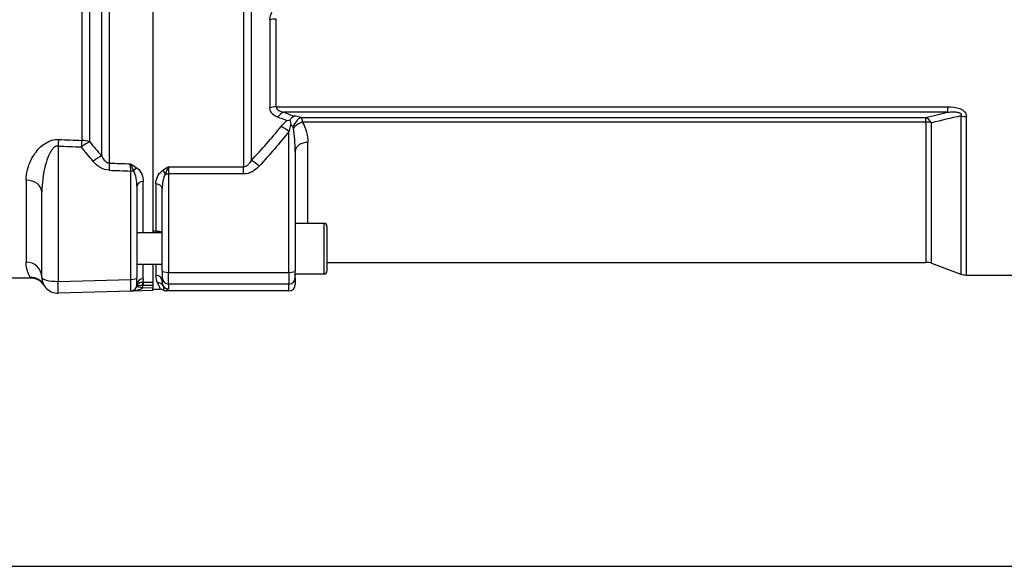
# Model space of a CAD drawing. Header units: millimetres. Extents: x 0 to 8400, y 0 to 5940.
# Tile 30 of 50: x 1692 to 2003, y 3481 to 3653. Entities that reach past the tile are written whole.
import ezdxf

# ---------------------------------------------------------------- set-up
doc = ezdxf.new("R2010")
doc.units = ezdxf.units.MM
doc.header["$LTSCALE"] = 20
doc.layers.add('02-LINIE-035', color=2, linetype='CONTINUOUS')
doc.layers.add('03-LINIE-050', color=3, linetype='CONTINUOUS')

msp = doc.modelspace()

# ---------------------------------------------------------------- linework, layer by layer
at = {"layer": '02-LINIE-035'}
for p, q in [((1733.99, 3825.35), (1733.99, 3585.99)), ((1733.99, 3824.87), (1733.99, 3586.47)), ((1720.32, 3608.02), (1720.32, 3803.31)), ((1762.67, 3804.45), (1762.67, 3606.89)), ((1765.13, 3608.85), (1765.13, 3802.49)), ((1717.82, 3801.05), (1717.82, 3610.29)), ((1711.58, 3796.14), (1711.58, 3615.19)), ((1714.08, 3614.74), (1714.08, 3796.59)), ((1771.01, 3653.32), (1771.01, 3625.47)), ((1772.98, 3625.78), (1772.98, 3653.52)), ((1772.98, 3625.78), (1984.95, 3625.78)), ((1984.95, 3625.78), (1984.95, 3624.09)), ((1984.95, 3624.09), (1775.4, 3624.09)), ((1780.86, 3622.38), (1978.11, 3622.38)), ((1978.11, 3620.97), (1978.11, 3622.38)), ((1989.16, 3622.92), (1989.16, 3572.97)), ((1990.87, 3572.67), (1990.87, 3622.73)), ((1978.11, 3620.97), (1781.22, 3620.97)), ((1978.11, 3620.97), (1978.11, 3576.67)), ((1979.82, 3576.37), (1979.82, 3620.77)), ((1776.99, 3573.5), (1776.99, 3618.02)), ((1704.12, 3613.42), (1704.12, 3570.67)), ((1782.99, 3588.99), (1782.99, 3614.54)), ((1778.99, 3611.71), (1778.99, 3574.02)), ((1738.99, 3606.89), (1762.67, 3606.89)), ((1738.99, 3606.89), (1738.99, 3604.59)), ((1762.67, 3604.59), (1762.67, 3606.89)), ((1727.04, 3571.27), (1727.04, 3605.52)), ((1738.99, 3604.59), (1738.99, 3573.5)), ((1762.67, 3604.59), (1738.99, 3604.59)), ((1693.99, 3602.66), (1693.99, 3576.77)), ((1728.99, 3600.71), (1728.99, 3571.79)), ((1730.99, 3585.99), (1730.99, 3602.21)), ((1734.99, 3601.43), (1734.99, 3586.47)), ((1736.99, 3574.02), (1736.99, 3599.91)), ((1698.99, 3571.96), (1698.99, 3598.81)), ((1787.99, 3588.99), (1778.99, 3588.99)), ((1787.99, 3588.99), (1787.99, 3572.99)), ((1788.99, 3587.99), (1788.99, 3573.99)), ((1736.98, 3585.99), (1729.51, 3585.99)), ((1734.99, 3586.47), (1733.99, 3586.47)), ((1736.99, 3575.99), (1728.99, 3575.99)), ((1730.99, 3571.52), (1730.99, 3575.99)), ((1733.99, 3575.99), (1733.99, 3570.41)), ((1733.99, 3575.99), (1733.99, 3570.41)), ((1734.99, 3575.99), (1734.99, 3572.52)), ((1788.99, 3576.67), (1978.11, 3576.67)), ((1979.82, 3576.37), (1989.16, 3572.97)), ((1695.5, 3571.67), (1695.33, 3571.94)), ((1736.99, 3574.02), (1736.99, 3571.8)), ((1738.99, 3569.8), (1738.99, 3573.5)), ((1738.99, 3573.5), (1776.99, 3573.5)), ((1776.99, 3573.5), (1776.99, 3569.8)), ((1778.99, 3571.8), (1778.99, 3574.02)), ((1787.99, 3572.99), (1778.99, 3572.99)), ((1990.87, 3572.67), (2024.99, 3572.67)), ((1695.5, 3571.67), (1642.49, 3571.67)), ((1704.12, 3570.67), (1727.04, 3571.27)), ((1728.99, 3569.56), (1728.99, 3571.79)), ((1733.99, 3570.41), (1733.99, 3569.43)), ((1733.99, 3569.43), (1733.99, 3568.75)), ((1736.99, 3570.58), (1736.99, 3571.8)), ((1776.99, 3569.8), (1738.99, 3569.8)), ((1738.99, 3569.8), (1738.99, 3568.3)), ((1776.99, 3567.67), (1776.99, 3569.8)), ((1778.99, 3571.8), (1778.99, 3569.67)), ((1727.04, 3567.56), (1704.12, 3566.96)), ((1733.99, 3567.75), (1727.04, 3567.56)), ((1730.83, 3568.66), (1733.99, 3568.75)), ((1733.99, 3567.75), (1733.99, 3568.75)), ((1733.99, 3568.17), (1736.37, 3568.17)), ((1776.99, 3567.67), (1738.31, 3567.67))]:
    msp.add_line(p, q, dxfattribs=at)
for centre, radius, start, end in [((1787.99, 3587.99), 1, 0, 90), ((1978.11, 3571.67), 5, 70, 90), ((1703.99, 3571.96), 5, 180, 271.5), ((1782.99, 3572.67), 4, 175.4199, 180), ((1787.99, 3573.99), 1, 270, 0), ((1990.87, 3577.67), 5, 250, 270), ((1726.99, 3569.56), 2, 271.5, 0), ((1726.93, 3569.56), 4, 346.9921, 358.2702), ((1736.37, 3566.17), 2, 61.0569, 90.0002)]:
    msp.add_arc(centre, radius, start, end, dxfattribs=at)
for centre, major_axis, ratio, start_param, end_param in [((1772.98, 3651.95), (4, 0), 0.392088, 1.570796, 2.086345), ((1772.98, 3623.38), (4, 0), 0.600636, 1.570796, 2.086345), ((1775.4, 3620.33), (1.41, 3.74), 0.695306, 0.495962, 1.225194), ((1780.86, 3618.62), (-1.33, -3.77), 0.675738, 3.624077, 4.742024), ((1776.99, 3620.47), (6, 0), 0.417529, 0.867648, 1.311563), ((1978.11, 3617.68), (1.25, -4.84), 0.564656, 2.108788, 2.714303), ((1990.87, 3625.85), (-5, 0), 0.62357, 1.22173, 1.570796), ((1776.99, 3616.72), (-3.91, 3.12), 0.205021, 4.874494, 5.546274), ((1776.99, 3616.71), (0, 3.54), 0.564899, 5.580037, 5.972839), ((1781.22, 3618.34), (-3.45, -2.02), 0.600795, 4.374589, 5.255159), ((1978.11, 3617.68), (5, 0), 0.656615, 1.22173, 1.570796), ((1704.25, 3612.13), (0.21, 5), 0.038365, 0.833408, 1.310471), ((6421.38, 3705.67), (-5308.2, -34.7), 0.024383, 0.47624, 0.479245), ((6421.25, 3706.96), (-5308.2, -36), 0.025292, 0.476228, 0.479233), ((1711.58, 3611.82), (0.21, 5), 0.038269, 0.830394, 1.310457), ((1711.58, 3611.82), (3.91, 3.12), 0.220646, 0.714145, 1.429216), ((1711.58, 3611.82), (5, 0), 0.675176, 1.047198, 1.570796), ((1782.99, 3611.71), (-4, 0), 0.706433, 4.712389, 6.283185), ((1715.32, 3607.27), (3.82, 3.23), 0.216786, 0.68941, 1.423128), ((1720.32, 3604.47), (0.18, 5), 0.036867, 0.78178, 1.310259), ((6421.38, 3705.67), (-5441.86, -35.61), 0.024405, 0.527732, 0.530157), ((1726.99, 3604.78), (-0.07, 4.31), 0.0137, 4.882967, 5.483053), ((1728.91, 3605.13), (1.19, 1.61), 0.52466, 0.951527, 1.673373), ((1767.6, 3605.77), (-3.69, 3.37), 0.193992, 4.887938, 5.605783), ((6421.25, 3706.96), (-5441.86, -36.91), 0.025292, 0.527721, 0.530212), ((1726.99, 3606.04), (2, 0), 0.258819, 4.738569, 5.214206), ((1737.03, 3604.2), (1.18, -1.61), 0.530864, 1.463735, 2.197776), ((1738.99, 3605.11), (2, 0), 0.258819, 4.201538, 4.712389), ((1693.99, 3598.81), (5, 0), 0.768739, 0, 1.570796), ((1730.99, 3600.71), (-2, 0), 0.752394, 4.712389, 6.283185), ((1734.99, 3599.91), (2, 0), 0.758102, 0, 1.570796), ((1693.99, 3571.96), (5, 0), 0.961909, 0, 1.570796), ((1695.33, 3566.95), (4.33, 2.51), 0.997274, 0, 1.047153), ((1703.99, 3571.96), (-5, 0), 0.258819, 0, 1.596976), ((1734.99, 3570.58), (2, 0), 0.968372, 0, 1.570796), ((1738.99, 3574.02), (-2, 0), 0.258819, 0, 1.570796), ((1776.99, 3574.02), (2, 0), 0.258819, 4.712389, 6.283185), ((1703.99, 3571.96), (0.13, -5), 0.020082, 0, 1.308471), ((1726.99, 3571.79), (2, 0), 0.258819, 4.738569, 6.283185), ((1726.99, 3572.57), (-0.05, 5), 0.008031, 3.141719, 4.45019), ((1731.17, 3568.47), (2.2, -0.77), 0.828928, 3.178562, 3.22313), ((1731.05, 3567.43), (2.1, -1.7), 0.192979, 3.185805, 3.227461), ((1731.05, 3567.43), (2.1, -1.7), 0.192979, 3.232154, 3.232163), ((1731.05, 3567.43), (2.1, -1.7), 0.192979, 3.227674, 3.232154), ((1729.91, 3568.89), (-0.955, 0.295), 0.808217, 0.016769, 0.089933), ((1730.88, 3568.66), (-1.95, 0.45), 0.005894, 0.052915, 1.545288), ((1730.99, 3569.56), (-2, 0), 0.975656, 4.712389, 6.283185), ((1730.83, 3569.45), (0.028, 1), 0.153025, 0.183781, 1.571252), ((1730.99, 3569.63), (1.99, -0.03), 0.093877, 4.558013, 4.686164), ((1730.98, 3570.61), (0.99, 0), 0.180612, 4.557232, 4.686045), ((1730.96, 3569.44), (0.005, 1), 0.026177, 0.181571, 1.570922), ((2685.68, 3705.67), (-5289.1, 0), 0.026186, 1.389288, 1.389875), ((2685.71, 3705.67), (-5289.1, 0), 0.025997, 1.389288, 1.38987), ((1735.53, 3568.28), (1.79, 0.89), 0.981214, 0.068658, 1.115762), ((1738.99, 3571.8), (-2, 0), 0.999657, 0, 1.570796), ((1738.99, 3570.3), (2, 0), 0.999657, 3.671679, 4.712389), ((1776.99, 3571.8), (2, 0), 0.999657, 4.712389, 6.283185), ((1776.99, 3569.67), (0, -2), 0.999657, 0, 1.570796)]:
    msp.add_ellipse(centre, major_axis=major_axis, ratio=ratio, start_param=start_param, end_param=end_param, dxfattribs=at)
for points, knots in [([(1771.01, 3653.32), (1771.01, 3654.21), (1771.29, 3655.14), (1771.74, 3655.98), (1772.18, 3656.83), (1772.77, 3657.6), (1773.43, 3658.29)], [0, 0, 0, 0, 0.5, 0.5, 0.5, 1, 1, 1, 1]), ([(1773.43, 3622.52), (1772.77, 3622.75), (1772.18, 3623.09), (1771.74, 3623.57), (1771.29, 3624.05), (1771.01, 3624.7), (1771.01, 3625.47)], [0, 0, 0, 0, 0.5, 0.5, 0.5, 1, 1, 1, 1]), ([(1772.98, 3625.78), (1772.98, 3625.25), (1773.38, 3624.87), (1773.84, 3624.62), (1774.3, 3624.36), (1774.84, 3624.21), (1775.4, 3624.09)], [0, 0, 0, 0, 0.5, 0.5, 0.5, 1, 1, 1, 1]), ([(1984.95, 3625.78), (1986.26, 3625.78), (1987.6, 3625.67), (1988.78, 3625.23), (1988.79, 3625.23), (1988.81, 3625.22), (1988.82, 3625.22), (1989.41, 3624.99), (1989.95, 3624.67), (1990.31, 3624.25), (1990.32, 3624.24), (1990.33, 3624.23), (1990.34, 3624.22), (1990.7, 3623.79), (1990.87, 3623.26), (1990.87, 3622.73)], [0, 0, 0, 0, 0.4944, 0.4944, 0.4944, 0.5, 0.5, 0.5, 0.744851, 0.744851, 0.744851, 0.75, 0.75, 0.75, 1, 1, 1, 1]), ([(1777.32, 3621.59), (1777.49, 3621.89), (1777.67, 3622.16), (1778.08, 3622.6), (1778.29, 3622.77), (1778.52, 3622.89), (1778.52, 3622.89), (1778.52, 3622.89)], [0.0000014, 0.0000014, 0.0000014, 0.0000014, 0.1219598, 0.1219598, 0.2431861, 0.2431861, 0.2444592, 0.2444592, 0.2444592, 0.2444592]), ([(1780.86, 3622.38), (1780.93, 3622.27), (1780.98, 3622.14), (1781.03, 3621.98), (1781.11, 3621.71), (1781.17, 3621.36), (1781.22, 3620.97)], [0, 0, 0, 0, 0.375273, 0.375273, 0.375273, 1, 1, 1, 1]), ([(1984.95, 3624.09), (1985.59, 3624.15), (1986.23, 3624.2), (1986.89, 3624.19), (1987.26, 3624.18), (1987.64, 3624.16), (1988.02, 3624.1), (1988.1, 3624.09), (1988.19, 3624.07), (1988.27, 3624.05), (1988.41, 3624.02), (1988.55, 3623.98), (1988.69, 3623.93), (1988.76, 3623.9), (1988.83, 3623.86), (1988.89, 3623.82), (1988.96, 3623.79), (1989.02, 3623.74), (1989.07, 3623.69), (1989.08, 3623.68), (1989.09, 3623.67), (1989.1, 3623.66), (1989.15, 3623.6), (1989.2, 3623.52), (1989.22, 3623.45), (1989.24, 3623.39), (1989.25, 3623.33), (1989.25, 3623.27), (1989.24, 3623.19), (1989.23, 3623.12), (1989.2, 3623.04), (1989.19, 3623), (1989.17, 3622.96), (1989.16, 3622.92)], [0, 0, 0, 0, 0.3701426, 0.3701426, 0.3701426, 0.5829279, 0.5829279, 0.5829279, 0.6308234, 0.6308234, 0.6308234, 0.7113576, 0.7113576, 0.7113576, 0.7555012, 0.7555012, 0.7555012, 0.7985446, 0.7985446, 0.7985446, 0.80792, 0.80792, 0.80792, 0.8638676, 0.8638676, 0.8638676, 0.9084075, 0.9084075, 0.9084075, 0.9676844, 0.9676844, 0.9676844, 0.9999998, 0.9999998, 0.9999998, 0.9999998]), ([(1776.38, 3621.45), (1776.38, 3621.45), (1776.39, 3621.45), (1776.7, 3621.52), (1777.01, 3621.57), (1777.32, 3621.59)], [0.0000004, 0.0000004, 0.0000004, 0.0000004, 0.013428, 0.013428, 1, 1, 1, 1]), ([(1777.59, 3620.08), (1777.33, 3619.48), (1777.18, 3618.84), (1777.03, 3618.22), (1777.02, 3618.15), (1777, 3618.08), (1776.99, 3618.02)], [0.0008261, 0.0008261, 0.0008261, 0.0008261, 0.904672, 0.904672, 0.904672, 1, 1, 1, 1]), ([(1777.32, 3621.59), (1777.37, 3621.37), (1777.41, 3621.13), (1777.45, 3620.88), (1777.47, 3620.75), (1777.5, 3620.62), (1777.52, 3620.49), (1777.53, 3620.42), (1777.54, 3620.35), (1777.56, 3620.29), (1777.57, 3620.25), (1777.57, 3620.21), (1777.58, 3620.17), (1777.59, 3620.14), (1777.6, 3620.1), (1777.59, 3620.08)], [0.0000003, 0.0000003, 0.0000003, 0.0000003, 0.4896519, 0.4896519, 0.4896519, 0.7448259, 0.7448259, 0.7448259, 0.872413, 0.872413, 0.872413, 0.9481701, 0.9481701, 0.9481701, 1, 1, 1, 1]), ([(1778.4, 3619.07), (1778.38, 3619.15), (1778.36, 3619.23), (1778.33, 3619.31), (1778.32, 3619.34), (1778.3, 3619.38), (1778.28, 3619.41)], [0, 0, 0, 0, 0.655095, 0.655095, 0.655095, 1, 1, 1, 1]), ([(1778.99, 3611.71), (1778.99, 3612.95), (1778.94, 3614.18), (1778.84, 3615.42), (1778.75, 3616.63), (1778.61, 3617.86), (1778.4, 3619.07)], [0, 0, 0, 0, 0.50488, 0.50488, 0.50488, 1, 1, 1, 1]), ([(1781.22, 3620.97), (1781.85, 3619.92), (1782.27, 3618.83), (1782.55, 3617.76), (1782.84, 3616.69), (1782.99, 3615.61), (1782.99, 3614.54)], [0, 0, 0, 0, 0.5, 0.5, 0.5, 1, 1, 1, 1]), ([(1693.99, 3602.66), (1693.99, 3603.88), (1694.18, 3605.12), (1694.54, 3606.36), (1694.76, 3607.12), (1695.04, 3607.88), (1695.4, 3608.64), (1695.63, 3609.13), (1695.89, 3609.62), (1696.18, 3610.11), (1696.19, 3610.13), (1696.2, 3610.15), (1696.22, 3610.17), (1696.96, 3611.39), (1697.9, 3612.59), (1699.15, 3613.61), (1699.18, 3613.63), (1699.2, 3613.65), (1699.22, 3613.67), (1700.44, 3614.64), (1702.09, 3615.47), (1703.91, 3615.5), (1704.02, 3615.5), (1704.14, 3615.5), (1704.25, 3615.49)], [0, 0, 0, 0, 0.247098, 0.247098, 0.247098, 0.397904, 0.397904, 0.397904, 0.495871, 0.495871, 0.495871, 0.5, 0.5, 0.5, 0.745702, 0.745702, 0.745702, 0.75, 0.75, 0.75, 0.985724, 0.985724, 0.985724, 1, 1, 1, 1]), ([(1704.12, 3613.42), (1703.72, 3613.46), (1703.33, 3613.31), (1703.02, 3613.1), (1702.71, 3612.89), (1702.46, 3612.62), (1702.23, 3612.34), (1701.98, 3612.01), (1701.76, 3611.66), (1701.57, 3611.31), (1701.43, 3611.05), (1701.3, 3610.79), (1701.18, 3610.52), (1700.71, 3609.49), (1700.36, 3608.42), (1700.08, 3607.35), (1700.02, 3607.11), (1699.96, 3606.88), (1699.9, 3606.64), (1699.62, 3605.46), (1699.41, 3604.26), (1699.26, 3603.08), (1699.08, 3601.65), (1698.99, 3600.23), (1698.99, 3598.81)], [0, 0, 0, 0, 0.0625, 0.0625, 0.0625, 0.125, 0.125, 0.125, 0.19686, 0.19686, 0.19686, 0.25, 0.25, 0.25, 0.45489, 0.45489, 0.45489, 0.5, 0.5, 0.5, 0.726423, 0.726423, 0.726423, 1, 1, 1, 1]), ([(1717.82, 3610.29), (1718.07, 3609.83), (1718.34, 3609.38), (1718.69, 3608.98), (1718.86, 3608.79), (1719.06, 3608.6), (1719.27, 3608.44), (1719.43, 3608.33), (1719.6, 3608.22), (1719.79, 3608.15), (1719.96, 3608.08), (1720.14, 3608.04), (1720.32, 3608.02)], [0, 0, 0, 0, 0.461269, 0.461269, 0.461269, 0.686871, 0.686871, 0.686871, 0.851732, 0.851732, 0.851732, 1, 1, 1, 1]), ([(1726.99, 3607.79), (1726.99, 3607.79), (1726.99, 3607.79), (1726.99, 3607.78), (1727.65, 3607.39), (1728.31, 3607), (1728.91, 3606.57)], [0, 0, 0, 0, 0.004863, 0.004863, 0.004863, 1, 1, 1, 1]), ([(1727.95, 3605.58), (1727.79, 3605.97), (1727.64, 3606.35), (1727.48, 3606.71), (1727.4, 3606.9), (1727.32, 3607.08), (1727.24, 3607.26), (1727.15, 3607.44), (1727.07, 3607.62), (1726.99, 3607.78), (1726.99, 3607.78), (1726.99, 3607.79), (1726.99, 3607.79)], [0, 0, 0, 0, 0.481133, 0.481133, 0.481133, 0.737054, 0.737054, 0.737054, 0.994978, 0.994978, 0.994978, 1, 1, 1, 1]), ([(1728.91, 3606.57), (1729.72, 3605.98), (1730.19, 3605.24), (1730.51, 3604.49), (1730.83, 3603.75), (1730.99, 3602.98), (1730.99, 3602.21)], [0, 0, 0, 0, 0.5, 0.5, 0.5, 1, 1, 1, 1]), ([(1737.03, 3605.66), (1737.63, 3606.09), (1738.31, 3606.49), (1738.98, 3606.88), (1738.98, 3606.88), (1738.98, 3606.89), (1738.99, 3606.89)], [0, 0, 0, 0, 0.995215, 0.995215, 0.995215, 1, 1, 1, 1]), ([(1738.99, 3606.89), (1738.98, 3606.88), (1738.98, 3606.88), (1738.98, 3606.88), (1738.9, 3606.71), (1738.81, 3606.54), (1738.73, 3606.35), (1738.65, 3606.17), (1738.56, 3605.99), (1738.48, 3605.79), (1738.32, 3605.43), (1738.17, 3605.05), (1738.01, 3604.66)], [0, 0, 0, 0, 0.004938, 0.004938, 0.004938, 0.2633, 0.2633, 0.2633, 0.519574, 0.519574, 0.519574, 1, 1, 1, 1]), ([(1762.67, 3606.89), (1762.85, 3606.89), (1763.03, 3606.92), (1763.2, 3606.97), (1763.47, 3607.06), (1763.72, 3607.21), (1763.94, 3607.38), (1764.06, 3607.47), (1764.17, 3607.57), (1764.27, 3607.67), (1764.62, 3608.03), (1764.89, 3608.43), (1765.13, 3608.85)], [0, 0, 0, 0, 0.155563, 0.155563, 0.155563, 0.407438, 0.407438, 0.407438, 0.542309, 0.542309, 0.542309, 1, 1, 1, 1]), ([(1728.99, 3600.71), (1728.99, 3601.53), (1728.92, 3602.36), (1728.76, 3603.18), (1728.76, 3603.21), (1728.75, 3603.24), (1728.75, 3603.26), (1728.6, 3604.05), (1728.4, 3604.86), (1727.95, 3605.58)], [0, 0, 0, 0, 0.5, 0.5, 0.5, 0.516276, 0.516276, 0.516276, 1, 1, 1, 1]), ([(1734.99, 3601.43), (1734.99, 3602.17), (1735.14, 3602.92), (1735.45, 3603.64), (1735.77, 3604.36), (1736.24, 3605.09), (1737.03, 3605.66)], [0, 0, 0, 0, 0.499277, 0.499277, 0.499277, 1, 1, 1, 1]), ([(1738.01, 3604.66), (1737.57, 3603.95), (1737.37, 3603.17), (1737.22, 3602.4), (1737.21, 3602.37), (1737.21, 3602.35), (1737.2, 3602.32), (1737.05, 3601.52), (1736.99, 3600.72), (1736.99, 3599.91)], [0, 0, 0, 0, 0.483771, 0.483771, 0.483771, 0.5, 0.5, 0.5, 1, 1, 1, 1]), ([(1729.51, 3585.99), (1729.31, 3585.99), (1729.16, 3585.93), (1729.02, 3585.77), (1728.99, 3585.68), (1728.99, 3585.58)], [0.2916394, 0.2916394, 0.2916394, 0.2916394, 0.4374771, 0.4374771, 0.5300859, 0.5300859, 0.5300859, 0.5300859]), ([(1734.99, 3586.47), (1735, 3586.47), (1735.02, 3586.47), (1735.15, 3586.47), (1735.26, 3586.47), (1735.51, 3586.48), (1735.65, 3586.48), (1735.97, 3586.49), (1736.17, 3586.49), (1736.58, 3586.42), (1736.78, 3586.33), (1736.95, 3586.1), (1736.99, 3586), (1736.99, 3585.89)], [0.7699377, 0.7699377, 0.7699377, 0.7699377, 0.776967, 0.776967, 0.8231163, 0.8231163, 0.8872727, 0.8872727, 0.9965058, 0.9965058, 1.1407572, 1.1407572, 1.2148424, 1.2148424, 1.2148424, 1.2148424]), ([(1695.33, 3571.94), (1695.15, 3572.25), (1694.83, 3572.8), (1694.54, 3573.61), (1694.25, 3574.42), (1693.99, 3575.47), (1693.99, 3576.77)], [0, 0, 0, 0, 0.500176, 0.500176, 0.500176, 1, 1, 1, 1]), ([(1699.71, 3569.36), (1699.43, 3569.8), (1699.07, 3570.21), (1698.25, 3570.88), (1697.78, 3571.15), (1696.79, 3571.53), (1696.25, 3571.64), (1695.65, 3571.67), (1695.57, 3571.67), (1695.5, 3571.67)], [0.0050179, 0.0050179, 0.0050179, 0.0050179, 0.1626325, 0.1626325, 0.3222591, 0.3222591, 0.48169, 0.48169, 0.5042975, 0.5042975, 0.5042975, 0.5042975]), ([(1728.94, 3569.11), (1728.94, 3569.12), (1728.94, 3569.12), (1728.94, 3569.12), (1728.99, 3569.21), (1729.16, 3569.28), (1729.43, 3569.34), (1729.62, 3569.38), (1729.86, 3569.42), (1730.12, 3569.44), (1730.3, 3569.45), (1730.49, 3569.46), (1730.68, 3569.45)], [0, 0, 0, 0, 0.010631, 0.010631, 0.010631, 0.469929, 0.469929, 0.469929, 0.790488, 0.790488, 0.790488, 1, 1, 1, 1]), ([(1728.95, 3569.17), (1729.02, 3569.39), (1729.13, 3569.6), (1729.29, 3569.78), (1729.43, 3569.94), (1729.6, 3570.08), (1729.8, 3570.18), (1729.94, 3570.26), (1730.1, 3570.32), (1730.27, 3570.37), (1730.45, 3570.41), (1730.64, 3570.43), (1730.83, 3570.43)], [0, 0, 0, 0, 0.31749, 0.31749, 0.31749, 0.588541, 0.588541, 0.588541, 0.78817, 0.78817, 0.78817, 1, 1, 1, 1]), ([(1736.37, 3568.17), (1736.44, 3568.17), (1736.39, 3568.34), (1736.09, 3569.04), (1735.88, 3569.56), (1735.53, 3570.25)], [0, 0, 0, 0, 0.5, 0.5, 1, 1, 1, 1]), ([(1736.99, 3570.58), (1736.99, 3570.45), (1736.99, 3570.32), (1737.01, 3570.2), (1737.05, 3569.86), (1737.14, 3569.55), (1737.26, 3569.29)], [0, 0, 0, 0, 0.26442, 0.26442, 0.26442, 1, 1, 1, 1]), ([(1737.26, 3569.29), (1737.43, 3568.89), (1737.41, 3568.57), (1737.35, 3568.11), (1737.32, 3567.97), (1737.34, 3567.92)], [0, 0, 0, 0, 0.5, 0.5, 1, 1, 1, 1]), ([(1730.83, 3568.66), (1730.74, 3568.54), (1730.61, 3568.44), (1730.48, 3568.35), (1730.4, 3568.3), (1730.31, 3568.24), (1730.21, 3568.2), (1730.13, 3568.16), (1730.05, 3568.12), (1729.97, 3568.09), (1729.74, 3568), (1729.51, 3567.92), (1729.27, 3567.86), (1729.18, 3567.84), (1729.08, 3567.81), (1728.99, 3567.79), (1728.49, 3567.68), (1727.99, 3567.62), (1727.49, 3567.59), (1727.35, 3567.58), (1727.2, 3567.57), (1727.05, 3567.57), (1727.05, 3567.56), (1727.04, 3567.56), (1727.04, 3567.56)], [0, 0, 0, 0, 0.113513, 0.113513, 0.113513, 0.189586, 0.189586, 0.189586, 0.254662, 0.254662, 0.254662, 0.43713, 0.43713, 0.43713, 0.51001, 0.51001, 0.51001, 0.886361, 0.886361, 0.886361, 0.99687, 0.99687, 0.99687, 1, 1, 1, 1]), ([(1728.09, 3567.9), (1728.07, 3567.88), (1728.04, 3567.87), (1728.02, 3567.85), (1727.78, 3567.7), (1727.52, 3567.62), (1727.27, 3567.58), (1727.19, 3567.57), (1727.12, 3567.57), (1727.04, 3567.56), (1727.04, 3567.56), (1727.04, 3567.56), (1727.04, 3567.56)], [0.4825876, 0.4825876, 0.4825876, 0.4825876, 0.5151642, 0.5151642, 0.5151642, 0.8876758, 0.8876758, 0.8876758, 0.9972383, 0.9972383, 0.9972383, 1, 1, 1, 1]), ([(1737.34, 3567.92), (1737.49, 3567.84), (1737.65, 3567.77), (1737.97, 3567.69), (1738.14, 3567.67), (1738.31, 3567.67)], [0.0000018, 0.0000018, 0.0000018, 0.0000018, 0.0506397, 0.0506397, 0.101278, 0.101278, 0.101278, 0.101278]), ([(1738.99, 3568.3), (1738.99, 3568.28), (1738.98, 3568.27), (1738.97, 3568.25), (1738.94, 3568.22), (1738.89, 3568.18), (1738.83, 3568.14), (1738.8, 3568.12), (1738.77, 3568.11), (1738.73, 3568.09), (1738.66, 3568.05), (1738.59, 3568.02), (1738.51, 3567.98), (1738.42, 3567.94), (1738.35, 3567.89), (1738.3, 3567.85), (1738.25, 3567.81), (1738.24, 3567.76), (1738.26, 3567.72), (1738.27, 3567.7), (1738.29, 3567.69), (1738.31, 3567.67)], [0, 0, 0, 0, 0.078025, 0.078025, 0.078025, 0.251552, 0.251552, 0.251552, 0.333332, 0.333332, 0.333332, 0.503124, 0.503124, 0.503124, 0.715884, 0.715884, 0.715884, 0.919508, 0.919508, 0.919508, 1, 1, 1, 1])]:
    msp.add_open_spline(points, degree=3, knots=knots, dxfattribs=at)
for points in [[(1776.38, 3621.45), (1775.4, 3621.81), (1774.42, 3622.16), (1773.43, 3622.52)], [(1775.4, 3624.09), (1776.45, 3623.69), (1777.49, 3623.29), (1778.52, 3622.89)], [(1978.11, 3622.38), (1980.37, 3622.96), (1982.65, 3623.53), (1984.95, 3624.09)], [(1989.16, 3622.92), (1986.01, 3622.22), (1982.9, 3621.5), (1979.82, 3620.77)], [(1765.13, 3608.85), (1768.38, 3612.33), (1771.52, 3615.89), (1774.52, 3619.57)], [(1774.52, 3619.57), (1775.07, 3620.25), (1775.67, 3620.9), (1776.38, 3621.45)], [(1776.99, 3618.02), (1773.99, 3614.26), (1770.85, 3610.62), (1767.6, 3607.06)], [(1715.19, 3608.57), (1713.93, 3610.06), (1712.68, 3611.58), (1711.45, 3613.11)], [(1714.08, 3614.74), (1715.31, 3613.24), (1716.56, 3611.76), (1717.82, 3610.29)], [(1720.19, 3605.77), (1718.18, 3605.84), (1716.46, 3607.07), (1715.19, 3608.57)], [(1767.6, 3607.06), (1766.33, 3605.68), (1764.6, 3604.59), (1762.67, 3604.59)], [(1735.53, 3570.25), (1735.22, 3570.87), (1734.99, 3571.62), (1734.99, 3572.52)], [(1699.66, 3569.46), (1699.71, 3569.36), (1699.74, 3569.32), (1699.73, 3569.32)], [(1730.99, 3571.52), (1730.99, 3571.12), (1730.93, 3570.76), (1730.83, 3570.43)]]:
    msp.add_open_spline(points, degree=3, dxfattribs=at)
at = {"layer": '03-LINIE-050'}
msp.add_line((860.92, 3480.67), (2473.58, 3480.67), dxfattribs=at)

doc.saveas('drawing.dxf')
